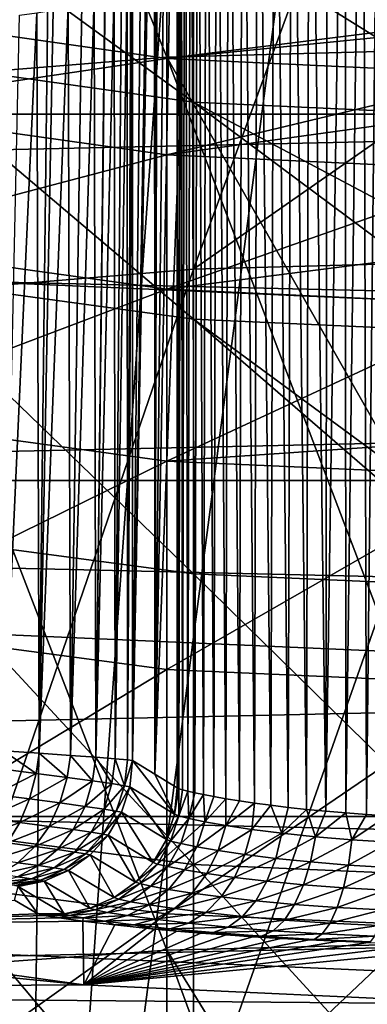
# Model space of a CAD drawing. Header units: metres. Extents: x -22 to 73, y -229 to 22.
# Tile 105 of 256: x -1.91 to -0.54, y -17.98 to -14.09. Entities that reach past the tile are written whole.
import ezdxf

# ---------------------------------------------------------------- set-up
doc = ezdxf.new("R2010")
doc.units = ezdxf.units.M
doc.layers.add('solid_509500_SW0001', color=7, linetype='CONTINUOUS')

msp = doc.modelspace()

# ---------------------------------------------------------------- linework, layer by layer
at = {"layer": 'solid_509500_SW0001'}
for points in [[(-1.330785, -14.237582, 308.443176), (-1.330785, -10.862916, 306.002411), (-2.649518, -10.978977, 305.852478)], [(-1.330785, -10.862916, 306.002411), (0, -14.202125, 308.495728), (0, -13.361526, 307.918732)], [(-1.330785, -14.237582, 308.443176), (0, -14.202125, 308.495728), (-1.330785, -10.862916, 306.002411)], [(-2.649518, -14.343637, 308.286011), (-1.330785, -14.237582, 308.443176), (-2.649518, -10.978977, 305.852478)], [(-1.771698, -11.565034, 120.188515), (-2.355184, -11.460456, 120.188515), (-3.77059, -21.384079, 120.013718)], [(-1.771698, -11.565034, 120.188515), (-3.77059, -21.384079, 120.013718), (-1.892496, -21.631334, 120.013718)], [(-1.183665, -11.639926, 120.188515), (-1.771698, -11.565034, 120.188515), (-1.892496, -21.631334, 120.013718)], [(-0.592593, -11.684937, 120.188515), (-1.183665, -11.639926, 120.188515), (-1.892496, -21.631334, 120.013718)], [(-0.592593, -11.684937, 120.188515), (-1.892496, -21.631334, 120.013718), (0, -21.713963, 120.013718)], [(0, -11.699954, 120.188515), (-0.592593, -11.684937, 120.188515), (0, -21.713963, 120.013718)], [(-1.225214, -15.074804, 307.202423), (-1.225214, -11.77914, 304.818817), (0, -11.742296, 304.866394)], [(0, -14.22024, 306.688843), (-1.225214, -15.074804, 307.202423), (0, -11.742296, 304.866394)], [(-2.438629, -15.175482, 307.053223), (-2.438629, -11.889318, 304.676483), (-1.225214, -11.77914, 304.818817)], [(-1.225214, -15.074804, 307.202423), (-2.438629, -15.175482, 307.053223), (-1.225214, -11.77914, 304.818817)], [(-0.6252, -12.070863, 104.057899), (-0.555183, -12.054231, 104.035835), (-0.623051, -17.222607, 104.057137)], [(-0.555183, -12.054231, 104.035835), (-0.541658, -17.22842, 104.032219), (-0.623051, -17.222607, 104.057137)], [(-0.555183, -12.054231, 104.035835), (-0.486247, -12.042109, 104.01947), (-0.541658, -17.22842, 104.032219)], [(-0.486247, -12.042109, 104.01947), (-0.458568, -17.233259, 104.014336), (-0.541658, -17.22842, 104.032219)], [(-0.766605, -12.117012, 104.120956), (-0.695846, -12.091894, 104.086121), (-0.702151, -17.215919, 104.088943)], [(-0.6252, -12.070863, 104.057899), (-0.623051, -17.222607, 104.057137), (-0.702151, -17.215919, 104.088943)], [(-0.695846, -12.091894, 104.086121), (-0.6252, -12.070863, 104.057899), (-0.702151, -17.215919, 104.088943)], [(-0.836884, -12.145741, 104.16288), (-0.766605, -12.117012, 104.120956), (-0.778385, -17.208498, 104.127449)], [(-0.766605, -12.117012, 104.120956), (-0.702151, -17.215919, 104.088943), (-0.778385, -17.208498, 104.127449)], [(-0.905513, -12.17721, 104.211975), (-0.836884, -12.145741, 104.16288), (-0.851194, -17.200483, 104.172409)], [(-0.836884, -12.145741, 104.16288), (-0.778385, -17.208498, 104.127449), (-0.851194, -17.200483, 104.172409)], [(-1.031152, -12.242909, 104.328812), (-0.97081, -12.210105, 104.267662), (-0.984232, -17.183352, 104.28038)], [(-0.97081, -12.210105, 104.267662), (-0.919999, -17.192038, 104.223511), (-0.984232, -17.183352, 104.28038)], [(-0.97081, -12.210105, 104.267662), (-0.905513, -12.17721, 104.211975), (-0.919999, -17.192038, 104.223511)], [(-0.905513, -12.17721, 104.211975), (-0.851194, -17.200483, 104.172409), (-0.919999, -17.192038, 104.223511)], [(-1.085425, -12.274256, 104.394127), (-1.031152, -12.242909, 104.328812), (-1.043364, -17.174622, 104.342552)], [(-1.031152, -12.242909, 104.328812), (-0.984232, -17.183352, 104.28038), (-1.043364, -17.174622, 104.342552)], [(-1.133124, -12.30316, 104.462494), (-1.085425, -12.274256, 104.394127), (-1.096923, -17.166029, 104.409523)], [(-1.085425, -12.274256, 104.394127), (-1.043364, -17.174622, 104.342552), (-1.096923, -17.166029, 104.409523)], [(-1.17411, -12.328952, 104.532974), (-1.133124, -12.30316, 104.462494), (-1.144496, -17.157766, 104.480759)], [(-1.133124, -12.30316, 104.462494), (-1.096923, -17.166029, 104.409523), (-1.144496, -17.157766, 104.480759)], [(-1.236238, -12.369618, 104.676926), (-1.208404, -12.351165, 104.604668), (-1.220363, -17.142941, 104.633698)], [(-1.208404, -12.351165, 104.604668), (-1.185734, -17.150021, 104.555679), (-1.220363, -17.142941, 104.633698)], [(-1.208404, -12.351165, 104.604668), (-1.17411, -12.328952, 104.532974), (-1.185734, -17.150021, 104.555679)], [(-1.17411, -12.328952, 104.532974), (-1.144496, -17.157766, 104.480759), (-1.185734, -17.150021, 104.555679)], [(-1.289257, -12.40575, 104.965103), (-1.289257, -14.764736, 104.965103), (-1.377988, -17.069614, 107.506042)], [(-1.327713, -12.419573, 106.066338), (-1.289257, -12.40575, 104.965103), (-1.377988, -17.069614, 107.506042)], [(-1.273844, -12.395091, 104.821716), (-1.289257, -17.123735, 104.965103), (-1.289257, -14.764736, 104.965103)], [(-1.273844, -12.395091, 104.821716), (-1.282712, -17.126987, 104.8806), (-1.289257, -17.123735, 104.965103)], [(-1.273844, -12.395091, 104.821716), (-1.289257, -14.764736, 104.965103), (-1.289257, -12.40575, 104.965103)], [(-1.273844, -12.395091, 104.821716), (-1.268997, -17.131323, 104.796768), (-1.282712, -17.126987, 104.8806)], [(-1.273844, -12.395091, 104.821716), (-1.257948, -12.38426, 104.749367), (-1.268997, -17.131323, 104.796768)], [(-1.257948, -12.38426, 104.749367), (-1.248173, -17.136665, 104.714256), (-1.268997, -17.131323, 104.796768)], [(-1.257948, -12.38426, 104.749367), (-1.236238, -12.369618, 104.676926), (-1.248173, -17.136665, 104.714256)], [(-1.236238, -12.369618, 104.676926), (-1.220363, -17.142941, 104.633698), (-1.248173, -17.136665, 104.714256)], [(-1.366214, -12.433308, 107.168877), (-1.327713, -12.419573, 106.066338), (-1.377988, -17.069614, 107.506042)], [(-1.372813, -12.44777, 107.357849), (-1.366214, -12.433308, 107.168877), (-1.377988, -17.069614, 107.506042)], [(-1.379305, -12.486334, 107.543755), (-1.374992, -12.457952, 107.42025), (-1.377988, -17.069614, 107.506042)], [(-1.374992, -12.457952, 107.42025), (-1.372813, -12.44777, 107.357849), (-1.377988, -17.069614, 107.506042)], [(-1.379305, -12.486334, 107.543755), (-1.377988, -17.069614, 107.506042), (-1.466298, -17.015234, 110.034897)], [(-1.383512, -12.525117, 107.664238), (-1.379305, -12.486334, 107.543755), (-1.466298, -17.015234, 110.034897)], [(-1.385573, -12.548376, 107.723228), (-1.383512, -12.525117, 107.664238), (-1.466298, -17.015234, 110.034897)], [(-1.391491, -12.632495, 107.892693), (-1.385573, -12.548376, 107.723228), (-1.466298, -17.015234, 110.034897)], [(-1.428754, -13.249755, 108.959785), (-1.391491, -12.632495, 107.892693), (-1.466298, -17.015234, 110.034897)], [(17.235994, -14.462728), (-17.235994, -14.462728), (-18.430916, -12.905476)], [(18.430916, -12.905476), (17.235994, -14.462728), (-18.430916, -12.905476)], [(15.468911, -12.912601, 0.034086), (-14.88947, -13.576676, 0.034086), (14.248201, -14.248201, 0.034086)], [(-1.466298, -13.871448, 110.034897), (-1.428754, -13.249755, 108.959785), (-1.466298, -17.015234, 110.034897)], [(-1.225214, -14.41436, 267.46167), (-1.225214, -13.70743, 265.119354), (-2.438629, -13.533511, 265.16571)], [(-2.438629, -14.243829, 267.519257), (-1.225214, -14.41436, 267.46167), (-2.438629, -13.533511, 265.16571)], [(14.248201, -14.248201, 0.034086), (-14.88947, -13.576676, 0.034086), (-13.611543, -14.857604, 0.034086)], [(0, -14.147696, 266.4375), (0, -13.765589, 265.103851), (-1.225214, -13.70743, 265.119354)], [(0, -14.471387, 267.442413), (0, -14.147696, 266.4375), (-1.225214, -13.70743, 265.119354)], [(-1.225214, -14.41436, 267.46167), (0, -14.471387, 267.442413), (-1.225214, -13.70743, 265.119354)], [(-1.486709, -17.012568, 110.203957), (-1.466298, -13.871448, 110.034897), (-1.466298, -17.015234, 110.034897)], [(-1.473259, -13.896589, 110.122818), (-1.466298, -13.871448, 110.034897), (-1.486709, -17.012568, 110.203957)], [(-1.487887, -13.920839, 110.209534), (-1.486709, -17.012568, 110.203957), (-1.535548, -17.008278, 110.367203)], [(-1.509985, -13.943994, 110.294327), (-1.487887, -13.920839, 110.209534), (-1.535548, -17.008278, 110.367203)], [(-1.487887, -13.920839, 110.209534), (-1.473259, -13.896589, 110.122818), (-1.486709, -17.012568, 110.203957)], [(-1.539284, -13.965861, 110.376534), (-1.509985, -13.943994, 110.294327), (-1.535548, -17.008278, 110.367203)], [(-1.618129, -14.005132, 110.530701), (-1.57546, -13.986297, 110.455513), (-1.611418, -17.00243, 110.519829)], [(-1.539284, -13.965861, 110.376534), (-1.535548, -17.008278, 110.367203), (-1.611418, -17.00243, 110.519829)], [(-1.574478, -13.985806, 110.45359), (-1.539284, -13.965861, 110.376534), (-1.611418, -17.00243, 110.519829)], [(-1.57546, -13.986297, 110.455513), (-1.574478, -13.985806, 110.45359), (-1.611418, -17.00243, 110.519829)], [(-1.330785, -14.242025, 260.127289), (-2.649518, -14.054026, 260.151917), (-1.330785, -14.012966, 257.789337)], [(-1.721206, -14.037489, 110.667641), (-1.712127, -16.99511, 110.657379), (-1.834751, -16.986418, 110.775833)], [(-1.780672, -14.050797, 110.728523), (-1.721206, -14.037489, 110.667641), (-1.834751, -16.986418, 110.775833)], [(-1.721206, -14.037489, 110.667641), (-1.666864, -14.022235, 110.601563), (-1.712127, -16.99511, 110.657379)], [(-1.618129, -14.005132, 110.530701), (-1.611418, -17.00243, 110.519829), (-1.712127, -16.99511, 110.657379)], [(-1.666864, -14.022235, 110.601563), (-1.618129, -14.005132, 110.530701), (-1.712127, -16.99511, 110.657379)], [(-1.330785, -14.242025, 260.127289), (-1.330785, -14.012966, 257.789337), (0, -14.076225, 257.785187)], [(-2.649518, -14.436815, 262.482208), (-2.649518, -14.054026, 260.151917), (-1.330785, -14.242025, 260.127289)], [(-1.844769, -14.062082, 110.783875), (-1.834751, -16.986418, 110.775833), (-1.975725, -16.976503, 110.871742)], [(-1.913009, -14.071278, 110.833397), (-1.844769, -14.062082, 110.783875), (-1.975725, -16.976503, 110.871742)], [(-1.844769, -14.062082, 110.783875), (-1.780672, -14.050797, 110.728523), (-1.834751, -16.986418, 110.775833)], [(-1.330785, -14.242025, 260.127289), (0, -14.076225, 257.785187), (0, -14.109747, 258.252625)], [(-1.330785, -14.242025, 260.127289), (0, -14.109747, 258.252625), (0, -14.304881, 260.119049)], [(-1.330785, -14.237582, 308.443176), (0, -16.578409, 310.023956), (0, -14.202125, 308.495728)], [(0, -14.22024, 306.688843), (0, -15.041137, 307.252319), (-1.225214, -15.074804, 307.202423)], [(14.248201, -14.248201, 0.034086), (-13.611543, -14.857604, 0.034086), (12.912601, -15.468911, 0.034086)], [(-1.330785, -17.763996, 310.659058), (-1.330785, -14.237582, 308.443176), (-2.649518, -14.343637, 308.286011)], [(-1.330785, -14.622812, 262.445374), (-2.649518, -14.436815, 262.482208), (-1.330785, -14.242025, 260.127289)], [(-1.225214, -15.272287, 269.752991), (-1.225214, -14.41436, 267.46167), (-2.438629, -14.243829, 267.519257)], [(-2.438629, -15.105867, 269.821533), (-1.225214, -15.272287, 269.752991), (-2.438629, -14.243829, 267.519257)], [(-1.330785, -14.237582, 308.443176), (0, -17.732035, 310.713806), (0, -16.578409, 310.023956)], [(-1.330785, -17.763996, 310.659058), (0, -17.732035, 310.713806), (-1.330785, -14.237582, 308.443176)], [(-1.330785, -14.622812, 262.445374), (-1.330785, -14.242025, 260.127289), (0, -14.304881, 260.119049)], [(-1.330785, -14.622812, 262.445374), (0, -14.304881, 260.119049), (0, -14.438319, 261.044373)], [(-2.649518, -17.859592, 310.4953), (-1.330785, -17.763996, 310.659058), (-2.649518, -14.343637, 308.286011)], [(0, -15.063844, 269.071472), (0, -14.471387, 267.442413), (-1.225214, -14.41436, 267.46167)], [(0, -15.327939, 269.730042), (0, -15.063844, 269.071472), (-1.225214, -14.41436, 267.46167)], [(-1.225214, -15.272287, 269.752991), (0, -15.327939, 269.730042), (-1.225214, -14.41436, 267.46167)], [(15.909897, -15.909908), (-15.909897, -15.909908), (-17.235994, -14.462728)], [(17.235994, -14.462728), (15.909897, -15.909908), (-17.235994, -14.462728)], [(-2.649518, -14.970506, 264.782623), (-2.649518, -14.436815, 262.482208), (-1.330785, -14.622812, 262.445374)], [(-1.330785, -14.622812, 262.445374), (0, -14.438319, 261.044373), (0, -14.684999, 262.433075)], [(-1.330785, -15.153711, 264.733765), (-2.649518, -14.970506, 264.782623), (-1.330785, -14.622812, 262.445374)], [(-1.330785, -15.153711, 264.733765), (-1.330785, -14.622812, 262.445374), (0, -14.684999, 262.433075)], [(-1.330785, -15.153711, 264.733765), (0, -14.684999, 262.433075), (0, -14.983712, 263.801941)], [(-1.289257, -14.764736, 104.965103), (-1.289257, -17.123735, 104.965103), (-1.377988, -17.069614, 107.506042)], [(12.912601, -15.468911, 0.034086), (-13.611543, -14.857604, 0.034086), (-12.223828, -16.018755, 0.034086)], [(-2.649518, -15.652833, 267.043396), (-2.649518, -14.970506, 264.782623), (-1.330785, -15.153711, 264.733765)], [(-1.330785, -15.153711, 264.733765), (0, -14.983712, 263.801941), (0, -15.214966, 264.717438)], [(-1.225214, -18.518663, 309.366425), (-1.225214, -15.074804, 307.202423), (0, -15.041137, 307.252319)], [(0, -17.361729, 308.74472), (-1.225214, -18.518663, 309.366425), (0, -15.041137, 307.252319)], [(-2.438629, -18.609413, 309.210999), (-2.438629, -15.175482, 307.053223), (-1.225214, -15.074804, 307.202423)], [(-1.225214, -18.518663, 309.366425), (-2.438629, -18.609413, 309.210999), (-1.225214, -15.074804, 307.202423)], [(-1.225214, -16.277571, 271.983582), (-1.225214, -15.272287, 269.752991), (-2.438629, -15.105867, 269.821533)], [(-2.438629, -16.115969, 272.062836), (-1.225214, -16.277571, 271.983582), (-2.438629, -15.105867, 269.821533)], [(-1.330785, -15.832471, 266.982727), (-2.649518, -15.652833, 267.043396), (-1.330785, -15.153711, 264.733765)], [(-1.330785, -15.832471, 266.982727), (-1.330785, -15.153711, 264.733765), (0, -15.214966, 264.717438)], [(-1.330785, -15.832471, 266.982727), (0, -15.214966, 264.717438), (0, -15.742601, 266.508575)], [(0, -16.173204, 271.630096), (0, -15.327939, 269.730042), (-1.225214, -15.272287, 269.752991)], [(0, -16.331612, 271.957062), (0, -16.173204, 271.630096), (-1.225214, -15.272287, 269.752991)], [(-1.225214, -16.277571, 271.983582), (0, -16.331612, 271.957062), (-1.225214, -15.272287, 269.752991)], [(12.912601, -15.468911, 0.034086), (-12.223828, -16.018755, 0.034086), (11.472904, -16.564871, 0.034086)], [(-2.649518, -16.480902, 269.254974), (-2.649518, -15.652833, 267.043396), (-1.330785, -15.832471, 266.982727)], [(-1.330785, -15.832471, 266.982727), (0, -15.742601, 266.508575), (0, -15.892531, 266.962463)], [(-1.330785, -16.65621, 269.182739), (-2.649518, -16.480902, 269.254974), (-1.330785, -15.832471, 266.982727)], [(-1.330785, -16.65621, 269.182739), (-1.330785, -15.832471, 266.982727), (0, -15.892531, 266.962463)], [(-1.330785, -16.65621, 269.182739), (0, -15.892531, 266.962463), (0, -16.714821, 269.1586)], [(14.462714, -17.236006), (-14.462714, -17.236006), (-15.909897, -15.909908)], [(15.909897, -15.909908), (14.462714, -17.236006), (-15.909897, -15.909908)], [(11.472904, -16.564871, 0.034086), (-12.223828, -16.018755, 0.034086), (-10.73758, -17.050714, 0.034086)], [(-1.225214, -17.425945, 274.143982), (-1.225214, -16.277571, 271.983582), (-2.438629, -16.115969, 272.062836)], [(-2.438629, -17.269846, 274.233612), (-1.225214, -17.425945, 274.143982), (-2.438629, -16.115969, 272.062836)], [(0, -17.478146, 274.114014), (0, -16.331612, 271.957062), (-1.225214, -16.277571, 271.983582)], [(-1.225214, -17.425945, 274.143982), (0, -17.478146, 274.114014), (-1.225214, -16.277571, 271.983582)], [(-2.649518, -17.4512, 271.407959), (-2.649518, -16.480902, 269.254974), (-1.330785, -16.65621, 269.182739)], [(11.472904, -16.564871, 0.034086), (-10.73758, -17.050714, 0.034086), (9.940662, -17.527285, 0.034086)], [(-1.330785, -17.621431, 271.324463), (-2.649518, -17.4512, 271.407959), (-1.330785, -16.65621, 269.182739)], [(-1.330785, -17.621431, 271.324463), (-1.330785, -16.65621, 269.182739), (0, -16.714821, 269.1586)], [(-1.330785, -17.621431, 271.324463), (0, -16.714821, 269.1586), (0, -17.678347, 271.296539)], [(-1.847379, -17.066383, 110.777657), (-1.987554, -17.047827, 110.872398), (-1.975725, -16.976503, 110.871742)], [(-1.847379, -17.066383, 110.777657), (-1.975725, -16.976503, 110.871742), (-1.834751, -16.986418, 110.775833)], [(-1.724909, -17.082485, 110.660156), (-1.847379, -17.066383, 110.777657), (-1.834751, -16.986418, 110.775833)], [(-1.724909, -17.082485, 110.660156), (-1.834751, -16.986418, 110.775833), (-1.712127, -16.99511, 110.657379)], [(-1.623882, -17.095966, 110.523163), (-1.724909, -17.082485, 110.660156), (-1.712127, -16.99511, 110.657379)], [(-1.623882, -17.095966, 110.523163), (-1.712127, -16.99511, 110.657379), (-1.611418, -17.00243, 110.519829)], [(-1.54746, -17.106722, 110.370567), (-1.623882, -17.095966, 110.523163), (-1.611418, -17.00243, 110.519829)], [(-1.54746, -17.106722, 110.370567), (-1.611418, -17.00243, 110.519829), (-1.535548, -17.008278, 110.367203)], [(-1.498096, -17.114676, 110.206825), (-1.54746, -17.106722, 110.370567), (-1.535548, -17.008278, 110.367203)], [(-1.498096, -17.114676, 110.206825), (-1.535548, -17.008278, 110.367203), (-1.486709, -17.012568, 110.203957)], [(-1.498096, -17.114676, 110.206825), (-1.486709, -17.012568, 110.203957), (-1.466298, -17.015234, 110.034897)], [(-1.498096, -17.114676, 110.206825), (-1.466298, -17.015234, 110.034897), (-1.477421, -17.119753, 110.036766)], [(-1.477421, -17.119753, 110.036766), (-1.466298, -17.015234, 110.034897), (-1.300235, -17.227585, 104.966919)], [(-1.300235, -17.227585, 104.966919), (-1.466298, -17.015234, 110.034897), (-1.377988, -17.069614, 107.506042)], [(9.940662, -17.527285, 0.034086), (-10.73758, -17.050714, 0.034086), (-9.164743, -17.945194, 0.034086)], [(-2.011106, -17.149029, 110.855759), (-1.987554, -17.047827, 110.872398), (-1.847379, -17.066383, 110.777657)], [(-1.873452, -17.167274, 110.763008), (-2.011106, -17.149029, 110.855759), (-1.847379, -17.066383, 110.777657)], [(-1.873452, -17.167274, 110.763008), (-1.847379, -17.066383, 110.777657), (-1.724909, -17.082485, 110.660156)], [(-1.300235, -17.227585, 104.966919), (-1.377988, -17.069614, 107.506042), (-1.289257, -17.123735, 104.965103)], [(-1.75319, -17.183111, 110.647987), (-1.873452, -17.167274, 110.763008), (-1.724909, -17.082485, 110.660156)], [(-1.75319, -17.183111, 110.647987), (-1.724909, -17.082485, 110.660156), (-1.623882, -17.095966, 110.523163)], [(-1.65399, -17.196371, 110.513885), (-1.75319, -17.183111, 110.647987), (-1.623882, -17.095966, 110.523163)], [(-1.65399, -17.196371, 110.513885), (-1.623882, -17.095966, 110.523163), (-1.54746, -17.106722, 110.370567)], [(-1.578953, -17.206947, 110.364517), (-1.65399, -17.196371, 110.513885), (-1.54746, -17.106722, 110.370567)], [(-1.578953, -17.206947, 110.364517), (-1.54746, -17.106722, 110.370567), (-1.498096, -17.114676, 110.206825)], [(-2.043978, -17.242584, 110.820534), (-2.011106, -17.149029, 110.855759), (-1.873452, -17.167274, 110.763008)], [(-1.530486, -17.214764, 110.204239), (-1.578953, -17.206947, 110.364517), (-1.498096, -17.114676, 110.206825)], [(-1.530486, -17.214764, 110.204239), (-1.498096, -17.114676, 110.206825), (-1.477421, -17.119753, 110.036766)], [(-1.530486, -17.214764, 110.204239), (-1.477421, -17.119753, 110.036766), (-1.510186, -17.219748, 110.037788)], [(-1.510186, -17.219748, 110.037788), (-1.477421, -17.119753, 110.036766), (-1.332582, -17.327002, 104.967896)], [(-1.477421, -17.119753, 110.036766), (-1.300235, -17.227585, 104.966919), (-1.332582, -17.327002, 104.967896)], [(-1.300235, -17.227585, 104.966919), (-1.289257, -17.123735, 104.965103), (-1.282712, -17.126987, 104.8806)], [(-1.283373, -17.23427, 104.813309), (-1.300235, -17.227585, 104.966919), (-1.282712, -17.126987, 104.8806)], [(-1.283373, -17.23427, 104.813309), (-1.282712, -17.126987, 104.8806), (-1.268997, -17.131323, 104.796768)], [(-1.283373, -17.23427, 104.813309), (-1.268997, -17.131323, 104.796768), (-1.248173, -17.136665, 104.714256)], [(-1.243292, -17.244299, 104.663933), (-1.283373, -17.23427, 104.813309), (-1.248173, -17.136665, 104.714256)], [(-1.243292, -17.244299, 104.663933), (-1.248173, -17.136665, 104.714256), (-1.220363, -17.142941, 104.633698)], [(-1.243292, -17.244299, 104.663933), (-1.220363, -17.142941, 104.633698), (-1.185734, -17.150021, 104.555679)], [(-1.180892, -17.25705, 104.522453), (-1.243292, -17.244299, 104.663933), (-1.185734, -17.150021, 104.555679)], [(-1.180892, -17.25705, 104.522453), (-1.185734, -17.150021, 104.555679), (-1.144496, -17.157766, 104.480759)], [(-1.911821, -17.260151, 110.731773), (-2.043978, -17.242584, 110.820534), (-1.873452, -17.167274, 110.763008)], [(-1.911821, -17.260151, 110.731773), (-1.873452, -17.167274, 110.763008), (-1.75319, -17.183111, 110.647987)], [(-1.796375, -17.275404, 110.621712), (-1.911821, -17.260151, 110.731773), (-1.75319, -17.183111, 110.647987)], [(-1.796375, -17.275404, 110.621712), (-1.75319, -17.183111, 110.647987), (-1.65399, -17.196371, 110.513885)], [(-1.180892, -17.25705, 104.522453), (-1.144496, -17.157766, 104.480759), (-1.096923, -17.166029, 104.409523)], [(-1.097586, -17.271683, 104.392097), (-1.180892, -17.25705, 104.522453), (-1.096923, -17.166029, 104.409523)], [(-1.097586, -17.271683, 104.392097), (-1.096923, -17.166029, 104.409523), (-1.043364, -17.174622, 104.342552)], [(-1.097586, -17.271683, 104.392097), (-1.043364, -17.174622, 104.342552), (-0.984232, -17.183352, 104.28038)], [(-0.995256, -17.287214, 104.275841), (-1.097586, -17.271683, 104.392097), (-0.984232, -17.183352, 104.28038)], [(-0.995256, -17.287214, 104.275841), (-0.984232, -17.183352, 104.28038), (-0.919999, -17.192038, 104.223511)], [(-1.701156, -17.288179, 110.493393), (-1.796375, -17.275404, 110.621712), (-1.65399, -17.196371, 110.513885)], [(-1.701156, -17.288179, 110.493393), (-1.65399, -17.196371, 110.513885), (-1.578953, -17.206947, 110.364517)], [(-1.629137, -17.29837, 110.350479), (-1.701156, -17.288179, 110.493393), (-1.578953, -17.206947, 110.364517)], [(-1.629137, -17.29837, 110.350479), (-1.578953, -17.206947, 110.364517), (-1.530486, -17.214764, 110.204239)], [(-1.582621, -17.305895, 110.197144), (-1.629137, -17.29837, 110.350479), (-1.530486, -17.214764, 110.204239)], [(-1.582621, -17.305895, 110.197144), (-1.530486, -17.214764, 110.204239), (-1.510186, -17.219748, 110.037788)], [(-1.582621, -17.305895, 110.197144), (-1.510186, -17.219748, 110.037788), (-1.56314, -17.310684, 110.037903)], [(-1.56314, -17.310684, 110.037903), (-1.510186, -17.219748, 110.037788), (-1.384884, -17.41753, 104.967987)], [(-1.510186, -17.219748, 110.037788), (-1.332582, -17.327002, 104.967896), (-1.384884, -17.41753, 104.967987)], [(-1.332582, -17.327002, 104.967896), (-1.300235, -17.227585, 104.966919), (-1.283373, -17.23427, 104.813309)], [(-0.876177, -17.302582, 104.176468), (-0.995256, -17.287214, 104.275841), (-0.919999, -17.192038, 104.223511)], [(-0.876177, -17.302582, 104.176468), (-0.919999, -17.192038, 104.223511), (-0.851194, -17.200483, 104.172409)], [(-0.876177, -17.302582, 104.176468), (-0.851194, -17.200483, 104.172409), (-0.778385, -17.208498, 104.127449)], [(-0.743075, -17.316748, 104.096359), (-0.876177, -17.302582, 104.176468), (-0.778385, -17.208498, 104.127449)], [(-0.743075, -17.316748, 104.096359), (-0.778385, -17.208498, 104.127449), (-0.702151, -17.215919, 104.088943)], [(-0.743075, -17.316748, 104.096359), (-0.702151, -17.215919, 104.088943), (-0.623051, -17.222607, 104.057137)], [(-0.59896, -17.328783, 104.037491), (-0.743075, -17.316748, 104.096359), (-0.623051, -17.222607, 104.057137)], [(-0.59896, -17.328783, 104.037491), (-0.623051, -17.222607, 104.057137), (-0.541658, -17.22842, 104.032219)], [(-0.59896, -17.328783, 104.037491), (-0.541658, -17.22842, 104.032219), (-0.458568, -17.233259, 104.014336)], [(12.905463, -18.430925), (-12.905463, -18.430925), (-14.462714, -17.236006)], [(14.462714, -17.236006), (12.905463, -18.430925), (-14.462714, -17.236006)], [(-2.084714, -17.324348, 110.768303), (-2.043978, -17.242584, 110.820534), (-1.911821, -17.260151, 110.731773)], [(-1.960788, -17.340897, 110.685341), (-2.084714, -17.324348, 110.768303), (-1.911821, -17.260151, 110.731773)], [(-1.960788, -17.340897, 110.685341), (-1.911821, -17.260151, 110.731773), (-1.796375, -17.275404, 110.621712)], [(-1.315773, -17.333639, 104.810799), (-1.332582, -17.327002, 104.967896), (-1.283373, -17.23427, 104.813309)], [(-1.315773, -17.333639, 104.810799), (-1.283373, -17.23427, 104.813309), (-1.243292, -17.244299, 104.663933)], [(-1.275368, -17.343615, 104.657715), (-1.315773, -17.333639, 104.810799), (-1.243292, -17.244299, 104.663933)], [(-1.275368, -17.343615, 104.657715), (-1.243292, -17.244299, 104.663933), (-1.180892, -17.25705, 104.522453)], [(-1.212115, -17.356308, 104.512276), (-1.275368, -17.343615, 104.657715), (-1.180892, -17.25705, 104.522453)], [(-1.212115, -17.356308, 104.512276), (-1.180892, -17.25705, 104.522453), (-1.097586, -17.271683, 104.392097)], [(-0.447143, -17.3379, 104.001434), (-0.59896, -17.328783, 104.037491), (-0.458568, -17.233259, 104.014336)], [(-1.225214, -18.712538, 276.225067), (-1.225214, -17.425945, 274.143982), (-2.438629, -17.269846, 274.233612)], [(-2.438629, -18.562605, 276.324646), (-1.225214, -18.712538, 276.225067), (-2.438629, -17.269846, 274.233612)], [(-1.85255, -17.355278, 110.582489), (-1.960788, -17.340897, 110.685341), (-1.796375, -17.275404, 110.621712)], [(-1.85255, -17.355278, 110.582489), (-1.796375, -17.275404, 110.621712), (-1.701156, -17.288179, 110.493393)], [(-1.763291, -17.367329, 110.462601), (-1.85255, -17.355278, 110.582489), (-1.701156, -17.288179, 110.493393)], [(-1.763291, -17.367329, 110.462601), (-1.701156, -17.288179, 110.493393), (-1.629137, -17.29837, 110.350479)], [(-1.695788, -17.376942, 110.329094), (-1.763291, -17.367329, 110.462601), (-1.629137, -17.29837, 110.350479)], [(-1.695788, -17.376942, 110.329094), (-1.629137, -17.29837, 110.350479), (-1.582621, -17.305895, 110.197144)], [(-1.652195, -17.384033, 110.185852), (-1.695788, -17.376942, 110.329094), (-1.582621, -17.305895, 110.197144)], [(-1.652195, -17.384033, 110.185852), (-1.582621, -17.305895, 110.197144), (-1.56314, -17.310684, 110.037903)], [(-1.127247, -17.370903, 104.377731), (-1.212115, -17.356308, 104.512276), (-1.097586, -17.271683, 104.392097)], [(-1.127247, -17.370903, 104.377731), (-1.097586, -17.271683, 104.392097), (-0.995256, -17.287214, 104.275841)], [(-1.022486, -17.386423, 104.257217), (-1.127247, -17.370903, 104.377731), (-0.995256, -17.287214, 104.275841)], [(-1.022486, -17.386423, 104.257217), (-0.995256, -17.287214, 104.275841), (-0.876177, -17.302582, 104.176468)], [(-0.899999, -17.401812, 104.153732), (-1.022486, -17.386423, 104.257217), (-0.876177, -17.302582, 104.176468)], [(-0.899999, -17.401812, 104.153732), (-0.876177, -17.302582, 104.176468), (-0.743075, -17.316748, 104.096359)], [(-1.658791, -17.901228, 90), (-5.824942, -17.927425, 90), (-7.408488, -17.333113, 90)], [(-3.303431, -17.67181, 90), (-1.658791, -17.901228, 90), (-7.408488, -17.333113, 90)], [(-2.018183, -17.405935, 110.625771), (-1.960788, -17.340897, 110.685341), (-1.85255, -17.355278, 110.582489)], [(-1.652195, -17.384033, 110.185852), (-1.56314, -17.310684, 110.037903), (-1.633937, -17.388535, 110.037109)], [(-1.633937, -17.388535, 110.037109), (-1.56314, -17.310684, 110.037903), (-1.454853, -17.495213, 104.967194)], [(-1.56314, -17.310684, 110.037903), (-1.384884, -17.41753, 104.967987), (-1.454853, -17.495213, 104.967194)], [(-1.384884, -17.41753, 104.967987), (-1.332582, -17.327002, 104.967896), (-1.315773, -17.333639, 104.810799)], [(-1.367727, -17.424124, 104.804214), (-1.384884, -17.41753, 104.967987), (-1.315773, -17.333639, 104.810799)], [(-1.367727, -17.424124, 104.804214), (-1.315773, -17.333639, 104.810799), (-1.275368, -17.343615, 104.657715)], [(-1.326097, -17.43405, 104.644341), (-1.367727, -17.424124, 104.804214), (-1.275368, -17.343615, 104.657715)], [(-1.326097, -17.43405, 104.644341), (-1.275368, -17.343615, 104.657715), (-1.212115, -17.356308, 104.512276)], [(-0.762495, -17.416021, 104.069931), (-0.899999, -17.401812, 104.153732), (-0.743075, -17.316748, 104.096359)], [(-0.762495, -17.416021, 104.069931), (-0.743075, -17.316748, 104.096359), (-0.59896, -17.328783, 104.037491)], [(-0.613075, -17.428116, 104.00808), (-0.762495, -17.416021, 104.069931), (-0.59896, -17.328783, 104.037491)], [(-0.613075, -17.428116, 104.00808), (-0.59896, -17.328783, 104.037491), (-0.447143, -17.3379, 104.001434)], [(-0.455241, -17.437281, 103.970009), (-0.613075, -17.428116, 104.00808), (-0.447143, -17.3379, 104.001434)], [(-1.919227, -17.419193, 110.532066), (-2.018183, -17.405935, 110.625771), (-1.85255, -17.355278, 110.582489)], [(-1.919227, -17.419193, 110.532066), (-1.85255, -17.355278, 110.582489), (-1.763291, -17.367329, 110.462601)], [(-1.837642, -17.430311, 110.422867), (-1.919227, -17.419193, 110.532066), (-1.763291, -17.367329, 110.462601)], [(-1.837642, -17.430311, 110.422867), (-1.763291, -17.367329, 110.462601), (-1.695788, -17.376942, 110.329094)], [(-1.775955, -17.43918, 110.301285), (-1.837642, -17.430311, 110.422867), (-1.695788, -17.376942, 110.329094)], [(-1.775955, -17.43918, 110.301285), (-1.695788, -17.376942, 110.329094), (-1.652195, -17.384033, 110.185852)], [(-1.736124, -17.445717, 110.170868), (-1.775955, -17.43918, 110.301285), (-1.652195, -17.384033, 110.185852)], [(-1.736124, -17.445717, 110.170868), (-1.652195, -17.384033, 110.185852), (-1.633937, -17.388535, 110.037109)], [(-1.260628, -17.446693, 104.492081), (-1.326097, -17.43405, 104.644341), (-1.212115, -17.356308, 104.512276)], [(-1.260628, -17.446693, 104.492081), (-1.212115, -17.356308, 104.512276), (-1.127247, -17.370903, 104.377731)], [(-1.172428, -17.461252, 104.350777), (-1.260628, -17.446693, 104.492081), (-1.127247, -17.370903, 104.377731)], [(0, -17.361729, 308.74472), (0, -18.488316, 309.418396), (-1.225214, -18.518663, 309.366425)], [(-1.172428, -17.461252, 104.350777), (-1.127247, -17.370903, 104.377731), (-1.022486, -17.386423, 104.257217)], [(-1.993454, -17.464319, 110.472672), (-1.919227, -17.419193, 110.532066), (-1.837642, -17.430311, 110.422867)], [(-1.736124, -17.445717, 110.170868), (-1.633937, -17.388535, 110.037109), (-1.719443, -17.449848, 110.035446)], [(-1.719443, -17.449848, 110.035446), (-1.633937, -17.388535, 110.037109), (-1.539429, -17.556654, 104.965538)], [(-1.633937, -17.388535, 110.037109), (-1.454853, -17.495213, 104.967194), (-1.539429, -17.556654, 104.965538)], [(-1.454853, -17.495213, 104.967194), (-1.384884, -17.41753, 104.967987), (-1.367727, -17.424124, 104.804214)], [(-1.063118, -17.476765, 104.223778), (-1.172428, -17.461252, 104.350777), (-1.022486, -17.386423, 104.257217)], [(-1.063118, -17.476765, 104.223778), (-1.022486, -17.386423, 104.257217), (-0.899999, -17.401812, 104.153732)], [(-0.934824, -17.492168, 104.114326), (-1.063118, -17.476765, 104.223778), (-0.899999, -17.401812, 104.153732)], [(-0.934824, -17.492168, 104.114326), (-0.899999, -17.401812, 104.153732), (-0.762495, -17.416021, 104.069931)], [(-0.790307, -17.506422, 104.025375), (-0.934824, -17.492168, 104.114326), (-0.762495, -17.416021, 104.069931)], [(-0.790307, -17.506422, 104.025375), (-0.762495, -17.416021, 104.069931), (-0.613075, -17.428116, 104.00808)], [(-2.649518, -18.559608, 273.493164), (-2.649518, -17.4512, 271.407959), (-1.330785, -17.621431, 271.324463)], [(-1.920917, -17.474339, 110.375961), (-1.993454, -17.464319, 110.472672), (-1.837642, -17.430311, 110.422867)], [(-1.920917, -17.474339, 110.375961), (-1.837642, -17.430311, 110.422867), (-1.775955, -17.43918, 110.301285)], [(-1.866087, -17.482332, 110.268311), (-1.920917, -17.474339, 110.375961), (-1.775955, -17.43918, 110.301285)], [(-1.866087, -17.482332, 110.268311), (-1.775955, -17.43918, 110.301285), (-1.736124, -17.445717, 110.170868)], [(-1.830691, -17.488214, 110.152847), (-1.866087, -17.482332, 110.268311), (-1.736124, -17.445717, 110.170868)], [(-1.830691, -17.488214, 110.152847), (-1.736124, -17.445717, 110.170868), (-1.719443, -17.449848, 110.035446)], [(-1.830691, -17.488214, 110.152847), (-1.719443, -17.449848, 110.035446), (-1.81587, -17.491911, 110.03299)], [(-1.81587, -17.491911, 110.03299), (-1.719443, -17.449848, 110.035446), (-1.634916, -17.599167, 104.963112)], [(-1.719443, -17.449848, 110.035446), (-1.539429, -17.556654, 104.965538), (-1.634916, -17.599167, 104.963112)], [(-1.436962, -17.50177, 104.793823), (-1.454853, -17.495213, 104.967194), (-1.367727, -17.424124, 104.804214)], [(-1.436962, -17.50177, 104.793823), (-1.367727, -17.424124, 104.804214), (-1.326097, -17.43405, 104.644341)], [(-1.39326, -17.511654, 104.624405), (-1.436962, -17.50177, 104.793823), (-1.326097, -17.43405, 104.644341)], [(-1.39326, -17.511654, 104.624405), (-1.326097, -17.43405, 104.644341), (-1.260628, -17.446693, 104.492081)], [(-1.32431, -17.524254, 104.462753), (-1.39326, -17.511654, 104.624405), (-1.260628, -17.446693, 104.492081)], [(-1.32431, -17.524254, 104.462753), (-1.260628, -17.446693, 104.492081), (-1.172428, -17.461252, 104.350777)], [(-1.231152, -17.53878, 104.312424), (-1.32431, -17.524254, 104.462753), (-1.172428, -17.461252, 104.350777)], [(-1.231152, -17.53878, 104.312424), (-1.172428, -17.461252, 104.350777), (-1.063118, -17.476765, 104.223778)], [(0, -18.762676, 276.191742), (0, -17.478146, 274.114014), (-1.225214, -17.425945, 274.143982)], [(-1.225214, -18.712538, 276.225067), (0, -18.762676, 276.191742), (-1.225214, -17.425945, 274.143982)], [(-0.632814, -17.51857, 103.959503), (-0.790307, -17.506422, 104.025375), (-0.613075, -17.428116, 104.00808)], [(-0.632814, -17.51857, 103.959503), (-0.613075, -17.428116, 104.00808), (-0.455241, -17.437281, 103.970009)], [(-0.466097, -17.527775, 103.9188), (-0.632814, -17.51857, 103.959503), (-0.455241, -17.437281, 103.970009)], [(-2.009426, -17.497459, 110.323952), (-1.920917, -17.474339, 110.375961), (-1.866087, -17.482332, 110.268311)], [(-1.962191, -17.504482, 110.231606), (-2.009426, -17.497459, 110.323952), (-1.866087, -17.482332, 110.268311)], [(-1.962191, -17.504482, 110.231606), (-1.866087, -17.482332, 110.268311), (-1.830691, -17.488214, 110.152847)], [(-1.931708, -17.509642, 110.132599), (-1.962191, -17.504482, 110.231606), (-1.830691, -17.488214, 110.152847)], [(-1.931708, -17.509642, 110.132599), (-1.830691, -17.488214, 110.152847), (-1.81587, -17.491911, 110.03299)], [(-1.931708, -17.509642, 110.132599), (-1.81587, -17.491911, 110.03299), (-1.918946, -17.512861, 110.029846)], [(-1.918946, -17.512861, 110.029846), (-1.81587, -17.491911, 110.03299), (-1.737138, -17.62089, 104.959999)], [(-1.81587, -17.491911, 110.03299), (-1.634916, -17.599167, 104.963112), (-1.737138, -17.62089, 104.959999)], [(-1.539429, -17.556654, 104.965538), (-1.454853, -17.495213, 104.967194), (-1.436962, -17.50177, 104.793823)], [(-1.115375, -17.554285, 104.176979), (-1.231152, -17.53878, 104.312424), (-1.063118, -17.476765, 104.223778)], [(-1.115375, -17.554285, 104.176979), (-1.063118, -17.476765, 104.223778), (-0.934824, -17.492168, 104.114326)], [(-0.979131, -17.569706, 104.059959), (-1.115375, -17.554285, 104.176979), (-0.934824, -17.492168, 104.114326)], [(-0.979131, -17.569706, 104.059959), (-0.934824, -17.492168, 104.114326), (-0.790307, -17.506422, 104.025375)], [(9.940662, -17.527285, 0.034086), (-9.164743, -17.945194, 0.034086), (8.328286, -18.348354, 0.034086)], [(-1.918946, -17.512861, 110.029846), (-1.840897, -17.620955, 104.956375), (-1.932446, -17.566481, 107.500099)], [(-1.918946, -17.512861, 110.029846), (-1.737138, -17.62089, 104.959999), (-1.840897, -17.620955, 104.956375)], [(-1.520453, -17.563181, 104.780106), (-1.539429, -17.556654, 104.965538), (-1.436962, -17.50177, 104.793823)], [(-1.520453, -17.563181, 104.780106), (-1.436962, -17.50177, 104.793823), (-1.39326, -17.511654, 104.624405)], [(-1.473922, -17.573032, 104.598763), (-1.520453, -17.563181, 104.780106), (-1.39326, -17.511654, 104.624405)], [(-1.473922, -17.573032, 104.598763), (-1.39326, -17.511654, 104.624405), (-1.32431, -17.524254, 104.462753)], [(-1.400376, -17.585598, 104.425583), (-1.473922, -17.573032, 104.598763), (-1.32431, -17.524254, 104.462753)], [(-1.400376, -17.585598, 104.425583), (-1.32431, -17.524254, 104.462753), (-1.231152, -17.53878, 104.312424)], [(-1.300852, -17.6001, 104.264328), (-1.400376, -17.585598, 104.425583), (-1.231152, -17.53878, 104.312424)], [(-1.300852, -17.6001, 104.264328), (-1.231152, -17.53878, 104.312424), (-1.115375, -17.554285, 104.176979)], [(-0.825294, -17.583994, 103.964638), (-0.979131, -17.569706, 104.059959), (-0.790307, -17.506422, 104.025375)], [(-0.825294, -17.583994, 103.964638), (-0.790307, -17.506422, 104.025375), (-0.632814, -17.51857, 103.959503)], [(-0.657315, -17.596188, 103.893883), (-0.825294, -17.583994, 103.964638), (-0.632814, -17.51857, 103.959503)], [(-0.657315, -17.596188, 103.893883), (-0.632814, -17.51857, 103.959503), (-0.466097, -17.527775, 103.9188)], [(-0.479236, -17.605431, 103.850044), (-0.657315, -17.596188, 103.893883), (-0.466097, -17.527775, 103.9188)], [(-1.932446, -17.566481, 107.500099), (-1.840897, -17.620955, 104.956375), (-3.303431, -17.67181, 90)], [(-1.634916, -17.599167, 104.963112), (-1.539429, -17.556654, 104.965538), (-1.520453, -17.563181, 104.780106)], [(-1.614548, -17.605671, 104.763641), (-1.634916, -17.599167, 104.963112), (-1.520453, -17.563181, 104.780106)], [(-1.614548, -17.605671, 104.763641), (-1.520453, -17.563181, 104.780106), (-1.473922, -17.573032, 104.598763)], [(-1.564556, -17.615499, 104.56855), (-1.614548, -17.605671, 104.763641), (-1.473922, -17.573032, 104.598763)], [(-1.564556, -17.615499, 104.56855), (-1.473922, -17.573032, 104.598763), (-1.400376, -17.585598, 104.425583)], [(-1.176973, -17.615599, 104.118858), (-1.300852, -17.6001, 104.264328), (-1.115375, -17.554285, 104.176979)], [(-1.176973, -17.615599, 104.118858), (-1.115375, -17.554285, 104.176979), (-0.979131, -17.569706, 104.059959)], [(-1.030983, -17.631031, 103.993019), (-1.176973, -17.615599, 104.118858), (-0.979131, -17.569706, 104.059959)], [(-1.030983, -17.631031, 103.993019), (-0.979131, -17.569706, 104.059959), (-0.825294, -17.583994, 103.964638)], [(-1.737138, -17.62089, 104.959999), (-1.634916, -17.599167, 104.963112), (-1.614548, -17.605671, 104.763641)], [(-1.715133, -17.627386, 104.745155), (-1.737138, -17.62089, 104.959999), (-1.614548, -17.605671, 104.763641)], [(-1.715133, -17.627386, 104.745155), (-1.614548, -17.605671, 104.763641), (-1.564556, -17.615499, 104.56855)], [(-1.661197, -17.637201, 104.53508), (-1.715133, -17.627386, 104.745155), (-1.564556, -17.615499, 104.56855)], [(-1.661197, -17.637201, 104.53508), (-1.564556, -17.615499, 104.56855), (-1.485502, -17.628042, 104.382187)], [(-1.485502, -17.628042, 104.382187), (-1.564556, -17.615499, 104.56855), (-1.400376, -17.585598, 104.425583)], [(-1.485502, -17.628042, 104.382187), (-1.400376, -17.585598, 104.425583), (-1.300852, -17.6001, 104.264328)], [(-1.37848, -17.642527, 104.208618), (-1.485502, -17.628042, 104.382187), (-1.300852, -17.6001, 104.264328)], [(-1.37848, -17.642527, 104.208618), (-1.300852, -17.6001, 104.264328), (-1.176973, -17.615599, 104.118858)], [(-1.245218, -17.658022, 104.051979), (-1.37848, -17.642527, 104.208618), (-1.176973, -17.615599, 104.118858)], [(-1.245218, -17.658022, 104.051979), (-1.176973, -17.615599, 104.118858), (-1.030983, -17.631031, 103.993019)], [(-0.865927, -17.645346, 103.890373), (-1.030983, -17.631031, 103.993019), (-0.825294, -17.583994, 103.964638)], [(-0.865927, -17.645346, 103.890373), (-0.825294, -17.583994, 103.964638), (-0.657315, -17.596188, 103.893883)], [(-0.685505, -17.657576, 103.814087), (-0.865927, -17.645346, 103.890373), (-0.657315, -17.596188, 103.893883)], [(-0.685505, -17.657576, 103.814087), (-0.657315, -17.596188, 103.893883), (-0.479236, -17.605431, 103.850044)], [(-0.494083, -17.666849, 103.766754), (-0.685505, -17.657576, 103.814087), (-0.479236, -17.605431, 103.850044)], [(-1.840897, -17.620955, 104.956375), (-1.815902, -17.62743, 104.735115), (-3.303431, -17.67181, 90)], [(-1.815902, -17.62743, 104.735115), (-1.756268, -17.63731, 104.516289), (-3.303431, -17.67181, 90)], [(-1.756268, -17.63731, 104.516289), (-1.662252, -17.650095, 104.30658), (-3.303431, -17.67181, 90)], [(-1.662252, -17.650095, 104.30658), (-1.658791, -17.901228, 90), (-3.303431, -17.67181, 90)], [(-1.330785, -18.724043, 273.398773), (-2.649518, -18.559608, 273.493164), (-1.330785, -17.621431, 271.324463)], [(-1.715133, -17.627386, 104.745155), (-1.840897, -17.620955, 104.956375), (-1.737138, -17.62089, 104.959999)], [(-1.715133, -17.627386, 104.745155), (-1.815902, -17.62743, 104.735115), (-1.840897, -17.620955, 104.956375)], [(-1.715133, -17.627386, 104.745155), (-1.756268, -17.63731, 104.516289), (-1.815902, -17.62743, 104.735115)], [(-1.661197, -17.637201, 104.53508), (-1.756268, -17.63731, 104.516289), (-1.715133, -17.627386, 104.745155)], [(-1.661197, -17.637201, 104.53508), (-1.662252, -17.650095, 104.30658), (-1.756268, -17.63731, 104.516289)], [(-1.575964, -17.649733, 104.334473), (-1.662252, -17.650095, 104.30658), (-1.661197, -17.637201, 104.53508)], [(-1.575964, -17.649733, 104.334473), (-1.53572, -17.664961, 104.112167), (-1.662252, -17.650095, 104.30658)], [(-1.662252, -17.650095, 104.30658), (-1.53572, -17.664961, 104.112167), (-1.658791, -17.901228, 90)], [(-1.575964, -17.649733, 104.334473), (-1.661197, -17.637201, 104.53508), (-1.485502, -17.628042, 104.382187)], [(-1.575964, -17.649733, 104.334473), (-1.485502, -17.628042, 104.382187), (-1.37848, -17.642527, 104.208618)], [(-1.460644, -17.664207, 104.147705), (-1.575964, -17.649733, 104.334473), (-1.37848, -17.642527, 104.208618)], [(-1.460644, -17.664207, 104.147705), (-1.53572, -17.664961, 104.112167), (-1.575964, -17.649733, 104.334473)], [(-1.460644, -17.664207, 104.147705), (-1.37848, -17.642527, 104.208618), (-1.245218, -17.658022, 104.051979)], [(-1.330785, -18.724043, 273.398773), (-1.330785, -17.621431, 271.324463), (0, -17.678347, 271.296539)], [(-1.088112, -17.673462, 103.91642), (-1.245218, -17.658022, 104.051979), (-1.030983, -17.631031, 103.993019)], [(-1.088112, -17.673462, 103.91642), (-1.030983, -17.631031, 103.993019), (-0.865927, -17.645346, 103.890373)], [(-0.91043, -17.687798, 103.805824), (-1.088112, -17.673462, 103.91642), (-0.865927, -17.645346, 103.890373)], [(-0.91043, -17.687798, 103.805824), (-0.865927, -17.645346, 103.890373), (-0.685505, -17.657576, 103.814087)], [(-1.53572, -17.664961, 104.112167), (-1.379233, -17.680916, 103.937996), (-1.658791, -17.901228, 90)], [(-1.379233, -17.680916, 103.937996), (-1.290687, -17.688967, 103.859901), (-1.658791, -17.901228, 90)], [(-1.290687, -17.688967, 103.859901), (-1.195942, -17.696875, 103.788506), (-1.658791, -17.901228, 90)], [(-1.460644, -17.664207, 104.147705), (-1.379233, -17.680916, 103.937996), (-1.53572, -17.664961, 104.112167)], [(-1.317127, -17.679701, 103.97924), (-1.460644, -17.664207, 104.147705), (-1.245218, -17.658022, 104.051979)], [(-1.317127, -17.679701, 103.97924), (-1.379233, -17.680916, 103.937996), (-1.460644, -17.664207, 104.147705)], [(-1.317127, -17.679701, 103.97924), (-1.290687, -17.688967, 103.859901), (-1.379233, -17.680916, 103.937996)], [(-1.330785, -18.724043, 273.398773), (0, -17.678347, 271.296539), (0, -17.881088, 271.703369)], [(-1.317127, -17.679701, 103.97924), (-1.245218, -17.658022, 104.051979), (-1.088112, -17.673462, 103.91642)], [(-1.14802, -17.695145, 103.833527), (-1.317127, -17.679701, 103.97924), (-1.088112, -17.673462, 103.91642)], [(-1.14802, -17.695145, 103.833527), (-1.290687, -17.688967, 103.859901), (-1.317127, -17.679701, 103.97924)], [(-1.14802, -17.695145, 103.833527), (-1.195942, -17.696875, 103.788506), (-1.290687, -17.688967, 103.859901)], [(-1.14802, -17.695145, 103.833527), (-1.095568, -17.704494, 103.724342), (-1.195942, -17.696875, 103.788506)], [(-1.14802, -17.695145, 103.833527), (-1.088112, -17.673462, 103.91642), (-0.91043, -17.687798, 103.805824)], [(-0.956855, -17.709492, 103.714691), (-1.14802, -17.695145, 103.833527), (-0.91043, -17.687798, 103.805824)], [(-0.956855, -17.709492, 103.714691), (-1.095568, -17.704494, 103.724342), (-1.14802, -17.695145, 103.833527)], [(-0.956855, -17.709492, 103.714691), (-0.91043, -17.687798, 103.805824), (-0.716152, -17.700052, 103.723602)], [(-0.716152, -17.700052, 103.723602), (-0.91043, -17.687798, 103.805824), (-0.685505, -17.657576, 103.814087)], [(-0.716152, -17.700052, 103.723602), (-0.685505, -17.657576, 103.814087), (-0.494083, -17.666849, 103.766754)], [(-0.509989, -17.709345, 103.672569), (-0.716152, -17.700052, 103.723602), (-0.494083, -17.666849, 103.766754)], [(-1.195942, -17.696875, 103.788506), (-1.095568, -17.704494, 103.724342), (-1.658791, -17.901228, 90)], [(-1.095568, -17.704494, 103.724342), (-0.990195, -17.711687, 103.667892), (-1.658791, -17.901228, 90)], [(-0.990195, -17.711687, 103.667892), (-0.880565, -17.718321, 103.61956), (-1.658791, -17.901228, 90)], [(-0.880565, -17.718321, 103.61956), (-0.767487, -17.724276, 103.579712), (-1.658791, -17.901228, 90)], [(-0.767487, -17.724276, 103.579712), (-0.651801, -17.729448, 103.548622), (-1.658791, -17.901228, 90)], [(-0.651801, -17.729448, 103.548622), (-0.534415, -17.733763, 103.526436), (-1.658791, -17.901228, 90)], [(-0.534415, -17.733763, 103.526436), (-0.29827, -17.739614, 103.508728), (-1.658791, -17.901228, 90)], [(-1.330785, -17.763996, 310.659058), (0, -19.915894, 311.93222), (0, -17.732035, 310.713806)], [(-0.956855, -17.709492, 103.714691), (-0.990195, -17.711687, 103.667892), (-1.095568, -17.704494, 103.724342)], [(-0.956855, -17.709492, 103.714691), (-0.880565, -17.718321, 103.61956), (-0.990195, -17.711687, 103.667892)], [(-0.747916, -17.72176, 103.626381), (-0.956855, -17.709492, 103.714691), (-0.716152, -17.700052, 103.723602)], [(-0.747916, -17.72176, 103.626381), (-0.880565, -17.718321, 103.61956), (-0.956855, -17.709492, 103.714691)], [(-0.747916, -17.72176, 103.626381), (-0.767487, -17.724276, 103.579712), (-0.880565, -17.718321, 103.61956)], [(-0.747916, -17.72176, 103.626381), (-0.651801, -17.729448, 103.548622), (-0.767487, -17.724276, 103.579712)], [(-0.747916, -17.72176, 103.626381), (-0.716152, -17.700052, 103.723602), (-0.509989, -17.709345, 103.672569)], [(-0.526259, -17.731062, 103.571602), (-0.747916, -17.72176, 103.626381), (-0.509989, -17.709345, 103.672569)], [(-0.526259, -17.731062, 103.571602), (-0.651801, -17.729448, 103.548622), (-0.747916, -17.72176, 103.626381)], [(-0.526259, -17.731062, 103.571602), (-0.534415, -17.733763, 103.526436), (-0.651801, -17.729448, 103.548622)], [(-1.330785, -21.427195, 312.640656), (-1.330785, -17.763996, 310.659058), (-2.649518, -17.859592, 310.4953)], [(-0.29827, -17.739614, 103.508728), (0, -17.742123, 103.508728), (-1.658791, -17.901228, 90)], [(0, -17.742123, 103.508728), (0, -17.977919, 90), (-1.658791, -17.901228, 90)], [(-1.330785, -17.763996, 310.659058), (0, -21.398865, 312.697357), (0, -19.915894, 311.93222)], [(-1.330785, -21.427195, 312.640656), (0, -21.398865, 312.697357), (-1.330785, -17.763996, 310.659058)], [(-2.649518, -21.511927, 312.471039), (-1.330785, -21.427195, 312.640656), (-2.649518, -17.859592, 310.4953)], [(-1.330785, -18.724043, 273.398773), (0, -17.881088, 271.703369), (0, -18.77902, 273.367218)], [(-1.658791, -17.901228, 90), (0, -17.977919, 90), (-5.824942, -17.927425, 90)], [(4.194499, -18.377396, 90), (-4.194499, -18.377396, 90), (-5.824942, -17.927425, 90)], [(0, -17.977919, 90), (4.194499, -18.377396, 90), (-5.824942, -17.927425, 90)], [(8.328286, -18.348354, 0.034086), (-9.164743, -17.945194, 0.034086), (-7.517983, -18.694984, 0.034086)]]:
    msp.add_3dface(points, dxfattribs=at)

doc.saveas('drawing.dxf')
